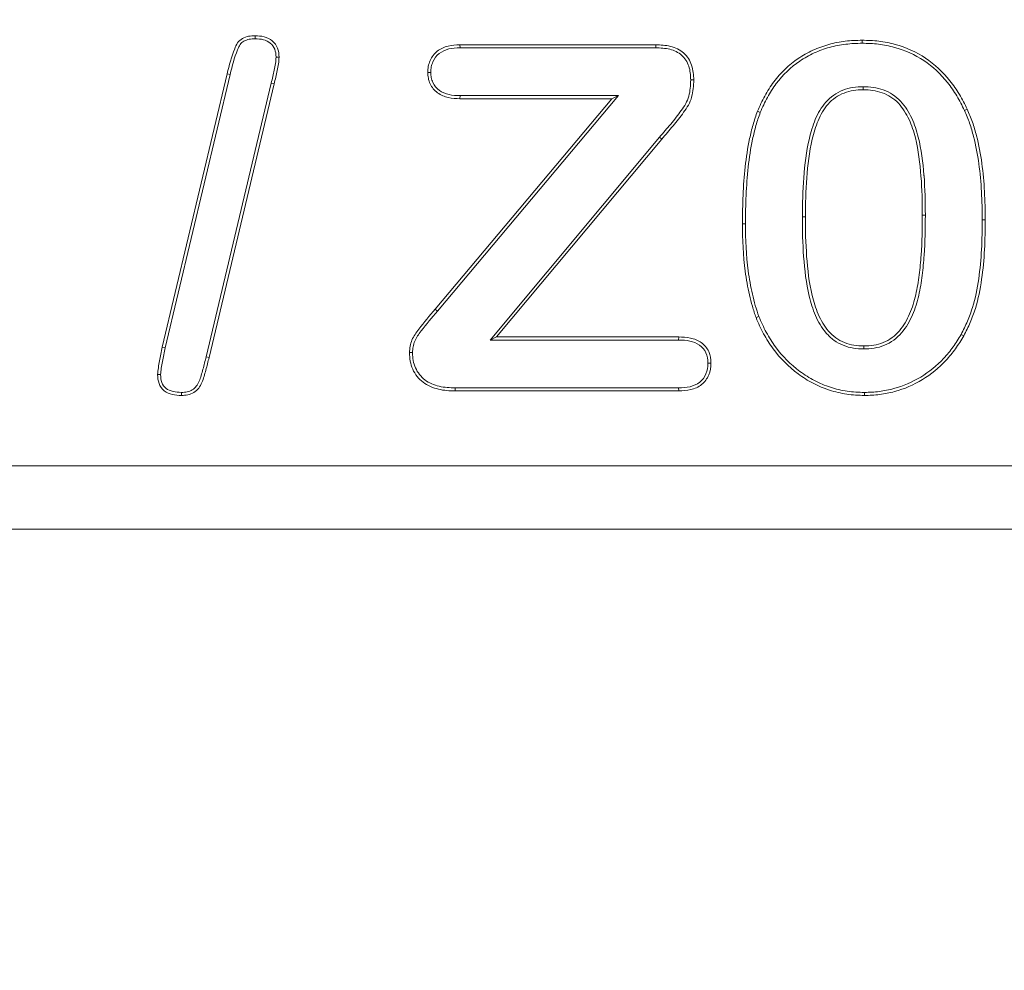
# Model space of a CAD drawing. Header units: millimetres. Extents: x 7 to 342, y 7 to 263.
# Tile 7 of 32: x 58.3 to 65.41, y 56.4 to 63.27. Entities that reach past the tile are written whole.
import ezdxf

# ---------------------------------------------------------------- set-up
doc = ezdxf.new("R2010")
doc.units = ezdxf.units.MM
doc.header["$LTSCALE"] = 1.25
for name, color, linetype, lineweight in [('Dimension (ANSI)', 7, 'Continuous', 9), ('Visible (ANSI)', 7, 'Continuous', 9), ('Visible Narrow (ANSI)', 7, 'Continuous', 9)]:
    doc.layers.add(name, color=color, linetype=linetype, lineweight=lineweight)
doc.styles.add('Note Text (ANSI)', font='arial.ttf')
doc.dimstyles.new('Default - mm (ANSI)', dxfattribs={"dimscale": 1.25, "dimtxt": 2, "dimasz": 2, "dimexe": 3.175, "dimexo": 1, "dimgap": 0.8, "dimtad": 0, "dimtih": 1, "dimtoh": 1, "dimrnd": 1e-08, "dimzin": 4, "dimdsep": 46, "dimtxsty": 'Note Text (ANSI)', "dimblk": 'Filled-1', "dimcen": 0.09, "dimdle": 10, "dimclrd": 256, "dimclre": 256, "dimclrt": 256, "dimadec": 1, "dimazin": 0, "dimtfac": 1.524, "dimtofl": 0, "dimtmove": 0, "dimatfit": 3, "dimfxl": 0, "dimtolj": 1, "dimtzin": 0, "dimlwd": -1, "dimlwe": -1, "dimarcsym": 0})

# ---------------------------------------------------------------- blocks, each defined once
blk = doc.blocks.new('Filled-1')
at = {"color": 0}
for p, q in [((0, 0), (-1, 0.15)), ((-1, 0.15), (-1, -0.15)), ((-1, 0), (0, 0)), ((-1, -0.15), (0, 0))]:
    blk.add_line(p, q, dxfattribs=at)
at = {"color": 0, "flags": 128}
blk.add_lwpolyline([(-1, -0.15), (0, 0), (-1, 0.15), (-1, -0.15)], dxfattribs=at)
at = {"color": 0}
blk.add_solid([(-1, -0.15), (0, 0), (-1, 0.15), (-1, -0.15)], dxfattribs=at)
blk = doc.blocks.new('*D21')
at = {"layer": 'Defpoints', "color": 0, "transparency": 16777216}
for p in [(39.7144, 81.0875), (79.7144, 46.0875), (79.7144, 36.4302)]:
    blk.add_point(p, dxfattribs=at)
at = {"layer": 'Dimension (ANSI)', "transparency": 16777216}
for p, q in [((39.7144, 79.8375), (39.7144, 32.4615)), ((79.7144, 44.8375), (79.7144, 32.4615)), ((42.2144, 36.4302), (53.943, 36.4302)), ((77.2144, 36.4302), (65.4859, 36.4302))]:
    blk.add_line(p, q, dxfattribs=at)
at = {"layer": 'Dimension (ANSI)', "transparency": 16777216, "xscale": 2.5, "yscale": 2.5, "zscale": 2.5, "rotation": 180}
blk.add_blockref('Filled-1', (39.7144, 36.4302), dxfattribs=at)
at = {"layer": 'Dimension (ANSI)', "transparency": 16777216, "xscale": 2.5, "yscale": 2.5, "zscale": 2.5}
blk.add_blockref('Filled-1', (79.7144, 36.4302), dxfattribs=at)
at = {"layer": 'Dimension (ANSI)', "transparency": 16777216, "insert": (59.7144, 36.4302), "char_height": 2.5, "attachment_point": 5, "style": 'Note Text (ANSI)'}
blk.add_mtext('\\A1; 40.00\\P[1.57]', dxfattribs=at)
blk = doc.blocks.new('*D22')
at = {"layer": 'Defpoints', "color": 0, "transparency": 16777216}
for p in [(29.2173, 81.0875), (39.7144, 81.0875), (79.7144, 46.0875)]:
    blk.add_point(p, dxfattribs=at)
at = {"layer": 'Dimension (ANSI)', "transparency": 16777216}
for p, q in [((38.4644, 81.0875), (25.2486, 81.0875)), ((29.2173, 78.5875), (29.2173, 68.2781)), ((29.2173, 48.5875), (29.2173, 58.8969)), ((78.4644, 46.0875), (25.2486, 46.0875))]:
    blk.add_line(p, q, dxfattribs=at)
at = {"layer": 'Dimension (ANSI)', "transparency": 16777216, "xscale": 2.5, "yscale": 2.5, "zscale": 2.5}
for p, rotation in [((29.2173, 81.0875), 90), ((29.2173, 46.0875), 270)]:
    blk.add_blockref('Filled-1', p, dxfattribs=dict(at, rotation=rotation))
at = {"layer": 'Dimension (ANSI)', "transparency": 16777216, "insert": (29.2173, 63.5875), "char_height": 2.5, "attachment_point": 5, "style": 'Note Text (ANSI)'}
blk.add_mtext('\\A1; 35.00\\P[1.38]', dxfattribs=at)

msp = doc.modelspace()

# ---------------------------------------------------------------- linework, layer by layer
at = {"layer": 'Visible (ANSI)'}
for p, q in [((59.9963, 63.1331), (59.9963, 63.155)), ((64.3822, 63.1007), (64.3823, 63.1225)), ((61.4766, 63.09), (62.8908, 63.09)), ((61.4769, 63.0682), (61.4766, 63.09)), ((61.4769, 63.0682), (62.8904, 63.0682)), ((62.8904, 63.0682), (62.8908, 63.09)), ((60.1476, 63.0008), (60.1694, 63.0007)), ((61.2659, 62.8905), (61.244, 62.8905)), ((59.3255, 60.9034), (59.7947, 62.8808)), ((59.3468, 60.8987), (59.8159, 62.8757)), ((63.1437, 62.8357), (63.1655, 62.8356)), ((60.1126, 62.8119), (59.6424, 60.8345)), ((60.1339, 62.8067), (59.6637, 60.8292)), ((64.3898, 62.7869), (64.3899, 62.765)), ((61.2968, 61.1786), (62.5739, 62.7)), ((61.3135, 61.1645), (62.6209, 62.7219)), ((61.4768, 62.7219), (61.4766, 62.7)), ((62.5739, 62.7), (61.4766, 62.7)), ((62.6209, 62.7219), (61.4768, 62.7219)), ((62.6209, 62.7219), (62.5739, 62.7)), ((63.6465, 62.6011), (63.6261, 62.6091)), ((65.1216, 62.6152), (65.1414, 62.6244)), ((62.9183, 62.4217), (61.6944, 60.9557)), ((62.935, 62.4075), (61.7411, 60.9775)), ((63.6364, 61.125), (63.616, 61.1172)), ((61.6944, 60.9557), (61.7411, 60.9775)), ((61.7411, 60.9775), (63.0569, 60.9775)), ((63.0565, 60.9557), (63.0569, 60.9775)), ((65.097, 60.9959), (65.116, 60.9851)), ((59.3468, 60.8987), (59.3255, 60.9034)), ((61.6944, 60.9557), (63.0565, 60.9557)), ((64.3934, 60.8907), (64.3934, 60.9125)), ((61.1338, 60.8642), (61.1119, 60.8643)), ((63.2675, 60.7886), (63.2894, 60.7886)), ((59.3138, 60.7058), (59.2919, 60.7058)), ((59.4637, 60.5769), (59.4636, 60.555)), ((61.4428, 60.6094), (61.4425, 60.5875)), ((63.0569, 60.5875), (61.4425, 60.5875)), ((63.0565, 60.6094), (61.4428, 60.6094)), ((63.0565, 60.6094), (63.0569, 60.5875)), ((64.3992, 60.5769), (64.399, 60.555)), ((49.7144, 59.5875), (69.7144, 59.5875))]:
    msp.add_line(p, q, dxfattribs=at)
for points, knots in [([(59.7947, 62.8808), (59.8096, 62.942), (59.8252, 63.0031), (59.8546, 63.0762), (59.8608, 63.0908), (59.879, 63.1167), (59.891, 63.1274), (59.9186, 63.1429), (59.9338, 63.1481), (59.9647, 63.154), (59.9805, 63.1545), (59.9963, 63.155)], [0, 0, 0, 0, 0.5, 0.5, 0.625, 0.625, 0.75, 0.75, 0.875, 0.875, 1, 1, 1, 1]), ([(59.8159, 62.8757), (59.831, 62.9375), (59.846, 62.996), (59.8748, 63.0678), (59.8803, 63.0806), (59.8953, 63.1017), (59.9041, 63.1097), (59.9268, 63.1224), (59.94, 63.127), (59.9665, 63.1321), (59.9807, 63.1326), (59.9963, 63.1331)], [0.0001853, 0.0001853, 0.0001853, 0.0001853, 0.5, 0.5, 0.625, 0.625, 0.75, 0.75, 0.875, 0.875, 0.9981176, 0.9981176, 0.9981176, 0.9981176]), ([(59.9963, 63.155), (60.0182, 63.1543), (60.0403, 63.1532), (60.0828, 63.1418), (60.103, 63.132), (60.1369, 63.104), (60.1501, 63.0857), (60.1664, 63.0447), (60.1688, 63.0227), (60.1694, 63.0007)], [0, 0, 0, 0, 0.25, 0.25, 0.5, 0.5, 0.75, 0.75, 1, 1, 1, 1]), ([(59.9963, 63.1331), (60.0181, 63.1324), (60.0374, 63.1313), (60.0746, 63.1214), (60.0916, 63.1131), (60.1205, 63.0892), (60.1308, 63.0751), (60.1449, 63.0394), (60.1469, 63.0226), (60.1476, 63.0008)], [0.0026949, 0.0026949, 0.0026949, 0.0026949, 0.25, 0.25, 0.5, 0.5, 0.75, 0.75, 0.9968829, 0.9968829, 0.9968829, 0.9968829]), ([(63.6261, 62.6091), (63.6421, 62.6466), (63.6587, 62.6838), (63.698, 62.7551), (63.7199, 62.7895), (63.7934, 62.8871), (63.8525, 62.9445), (63.9534, 63.0134), (63.9891, 63.0331), (64.063, 63.0673), (64.1015, 63.0809), (64.18, 63.1026), (64.22, 63.1104), (64.3008, 63.1203), (64.3416, 63.1218), (64.3823, 63.1225)], [0, 0, 0, 0, 0.125, 0.125, 0.25, 0.25, 0.5, 0.5, 0.625, 0.625, 0.75, 0.75, 0.875, 0.875, 1, 1, 1, 1]), ([(64.3823, 63.1225), (64.4225, 63.1216), (64.4627, 63.1204), (64.5426, 63.1108), (64.5821, 63.1029), (64.6986, 63.0711), (64.7733, 63.0385), (64.9068, 62.9488), (64.9658, 62.8927), (65.0412, 62.7984), (65.0643, 62.7654), (65.1057, 62.6964), (65.1236, 62.6604), (65.1414, 62.6244)], [0, 0, 0, 0, 0.125, 0.125, 0.25, 0.25, 0.5, 0.5, 0.75, 0.75, 0.875, 0.875, 1, 1, 1, 1]), ([(61.244, 62.8905), (61.2445, 62.905), (61.2451, 62.9195), (61.2501, 62.9479), (61.2546, 62.9618), (61.272, 63.0017), (61.29, 63.0254), (61.3352, 63.0616), (61.3623, 63.0737), (61.4185, 63.0876), (61.4477, 63.089), (61.4766, 63.09)], [0, 0, 0, 0, 0.125, 0.125, 0.25, 0.25, 0.5, 0.5, 0.75, 0.75, 1, 1, 1, 1]), ([(61.2659, 62.8905), (61.2664, 62.9047), (61.267, 62.9178), (61.2713, 62.9422), (61.2752, 62.9545), (61.2908, 62.99), (61.3064, 63.0105), (61.3462, 63.0424), (61.37, 63.0531), (61.4212, 63.0657), (61.4481, 63.0671), (61.4769, 63.0682)], [0.0025674, 0.0025674, 0.0025674, 0.0025674, 0.125, 0.125, 0.25, 0.25, 0.5, 0.5, 0.75, 0.75, 0.9988756, 0.9988756, 0.9988756, 0.9988756]), ([(62.8904, 63.0682), (62.9261, 63.067), (62.9597, 63.0652), (63.0241, 63.0488), (63.0543, 63.0349), (63.1019, 62.9933), (63.1189, 62.9654), (63.1401, 62.9034), (63.1426, 62.8713), (63.1437, 62.8357)], [0.0008537, 0.0008537, 0.0008537, 0.0008537, 0.25, 0.25, 0.5, 0.5, 0.75, 0.75, 0.9983874, 0.9983874, 0.9983874, 0.9983874]), ([(62.8908, 63.09), (62.9265, 63.0888), (62.9625, 63.087), (63.0319, 63.0694), (63.0655, 63.0542), (63.1195, 63.007), (63.1386, 62.9753), (63.1618, 62.9075), (63.1645, 62.8713), (63.1655, 62.8356)], [0, 0, 0, 0, 0.25, 0.25, 0.5, 0.5, 0.75, 0.75, 1, 1, 1, 1]), ([(63.6465, 62.6011), (63.6624, 62.6384), (63.6784, 62.6743), (63.7167, 62.7437), (63.7381, 62.7772), (63.8095, 62.8722), (63.8668, 62.9277), (63.9648, 62.9947), (63.9991, 63.0136), (64.0714, 63.0471), (64.1081, 63.06), (64.1851, 63.0813), (64.2236, 63.0888), (64.3025, 63.0985), (64.3416, 63.1), (64.3822, 63.1007)], [0.0006511, 0.0006511, 0.0006511, 0.0006511, 0.125, 0.125, 0.25, 0.25, 0.5, 0.5, 0.625, 0.625, 0.75, 0.75, 0.875, 0.875, 0.9995527, 0.9995527, 0.9995527, 0.9995527]), ([(64.3822, 63.1007), (64.4224, 63.0997), (64.4613, 63.0986), (64.5389, 63.0892), (64.5773, 63.0815), (64.6909, 63.0505), (64.7634, 63.0188), (64.8923, 62.9322), (64.9498, 62.8776), (65.0235, 62.7855), (65.046, 62.7533), (65.0863, 62.6862), (65.1038, 62.6512), (65.1216, 62.6152)], [0.0004532, 0.0004532, 0.0004532, 0.0004532, 0.125, 0.125, 0.25, 0.25, 0.5, 0.5, 0.75, 0.75, 0.875, 0.875, 0.9994157, 0.9994157, 0.9994157, 0.9994157]), ([(60.1476, 63.0008), (60.1468, 62.9845), (60.1459, 62.9699), (60.1413, 62.9392), (60.1382, 62.9231), (60.1284, 62.8755), (60.1207, 62.844), (60.1127, 62.8119), (60.1127, 62.8119), (60.1126, 62.8119)], [0.0041863, 0.0041863, 0.0041863, 0.0041863, 0.25, 0.25, 0.5, 0.5, 1, 1, 1.0006315, 1.0006315, 1.0006315, 1.0006315]), ([(60.1694, 63.0007), (60.1687, 62.9842), (60.1677, 62.9678), (60.1629, 62.9352), (60.1597, 62.919), (60.1498, 62.8706), (60.1419, 62.8386), (60.1339, 62.8067)], [0, 0, 0, 0, 0.25, 0.25, 0.5, 0.5, 1, 1, 1, 1]), ([(61.4766, 62.7), (61.4482, 62.7007), (61.4197, 62.7019), (61.3645, 62.7152), (61.3375, 62.7258), (61.2916, 62.7593), (61.2733, 62.7821), (61.2551, 62.8206), (61.2505, 62.8342), (61.2452, 62.862), (61.2446, 62.8763), (61.244, 62.8905)], [0, 0, 0, 0, 0.25, 0.25, 0.5, 0.5, 0.75, 0.75, 0.875, 0.875, 1, 1, 1, 1]), ([(61.4768, 62.7219), (61.4483, 62.7225), (61.4225, 62.7237), (61.3718, 62.7359), (61.3474, 62.7456), (61.3075, 62.7748), (61.2916, 62.7946), (61.2756, 62.8284), (61.2716, 62.8403), (61.2671, 62.8639), (61.2665, 62.8766), (61.2659, 62.8905)], [0.000715, 0.000715, 0.000715, 0.000715, 0.25, 0.25, 0.5, 0.5, 0.75, 0.75, 0.875, 0.875, 0.9973889, 0.9973889, 0.9973889, 0.9973889]), ([(63.1437, 62.8357), (63.1422, 62.7941), (63.1404, 62.7548), (63.124, 62.6995), (63.1166, 62.6811), (63.0985, 62.6473), (63.0867, 62.6308), (63.0512, 62.5817), (63.0248, 62.5488), (62.9728, 62.4849), (62.9455, 62.4534), (62.9184, 62.4217), (62.9183, 62.4217), (62.9183, 62.4217)], [0.0013939, 0.0013939, 0.0013939, 0.0013939, 0.25, 0.25, 0.375, 0.375, 0.5, 0.5, 0.75, 0.75, 1, 1, 1.0003086, 1.0003086, 1.0003086, 1.0003086]), ([(63.1655, 62.8356), (63.1641, 62.7942), (63.1623, 62.7518), (63.1445, 62.6918), (63.1367, 62.6723), (63.117, 62.6355), (63.1048, 62.6185), (63.0682, 62.5679), (63.0421, 62.5353), (62.9894, 62.4707), (62.9621, 62.4391), (62.935, 62.4075)], [0, 0, 0, 0, 0.25, 0.25, 0.375, 0.375, 0.5, 0.5, 0.75, 0.75, 1, 1, 1, 1]), ([(64.3898, 62.7869), (64.3896, 62.7869), (64.3894, 62.7869), (64.3659, 62.7861), (64.3407, 62.7852), (64.2912, 62.7768), (64.2673, 62.7704), (64.1966, 62.7434), (64.1538, 62.7132), (64.087, 62.6378), (64.0624, 62.5944), (64.0249, 62.504), (64.0117, 62.4579), (63.9786, 62.3181), (63.9671, 62.2235), (63.9525, 62.0344), (63.9509, 61.9396), (63.9501, 61.8455), (63.9501, 61.8455), (63.9501, 61.8455)], [-0.000528, -0.000528, -0.000528, -0.000528, 0, 0, 0.0625, 0.0625, 0.125, 0.125, 0.25, 0.25, 0.375, 0.375, 0.5, 0.5, 0.75, 0.75, 1, 1, 1.0001, 1.0001, 1.0001, 1.0001]), ([(64.3899, 62.765), (64.3663, 62.7643), (64.3428, 62.7634), (64.2964, 62.7555), (64.2735, 62.7493), (64.2076, 62.7242), (64.168, 62.6962), (64.1055, 62.6258), (64.0819, 62.5843), (64.0458, 62.4974), (64.0328, 62.452), (64.0002, 62.3147), (63.9889, 62.221), (63.9744, 62.0335), (63.9727, 61.9394), (63.9719, 61.8454)], [0, 0, 0, 0, 0.0625, 0.0625, 0.125, 0.125, 0.25, 0.25, 0.375, 0.375, 0.5, 0.5, 0.75, 0.75, 1, 1, 1, 1]), ([(64.8388, 61.8591), (64.8386, 61.9532), (64.8363, 62.0472), (64.8292, 62.1412), (64.829, 62.1435), (64.8289, 62.1458), (64.8287, 62.1481), (64.8215, 62.2405), (64.8101, 62.3322), (64.7877, 62.4222), (64.776, 62.469), (64.761, 62.5151), (64.7406, 62.5588), (64.7197, 62.6033), (64.6936, 62.6454), (64.66, 62.6814), (64.6256, 62.7182), (64.5829, 62.7462), (64.5351, 62.7634), (64.5116, 62.7719), (64.4879, 62.778), (64.4631, 62.7818), (64.4392, 62.7855), (64.4146, 62.7864), (64.3903, 62.7869), (64.3901, 62.7869), (64.39, 62.7869), (64.3898, 62.7869)], [0, 0, 0, 0, 0.243989, 0.243989, 0.243989, 0.25, 0.25, 0.25, 0.490065, 0.490065, 0.490065, 0.614925, 0.614925, 0.614925, 0.742428, 0.742428, 0.742428, 0.872783, 0.872783, 0.872783, 0.937207, 0.937207, 0.937207, 0.999495, 0.999495, 0.999495, 1, 1, 1, 1]), ([(64.8169, 61.8591), (64.8168, 61.9526), (64.8145, 62.0463), (64.8003, 62.2328), (64.7891, 62.3261), (64.7552, 62.4623), (64.7407, 62.5071), (64.7009, 62.5919), (64.676, 62.6323), (64.6121, 62.7007), (64.5718, 62.7269), (64.5057, 62.7507), (64.483, 62.7567), (64.4367, 62.7638), (64.4132, 62.7645), (64.3899, 62.765)], [0, 0, 0, 0, 0.25, 0.25, 0.5, 0.5, 0.625, 0.625, 0.75, 0.75, 0.875, 0.875, 0.9375, 0.9375, 1, 1, 1, 1]), ([(63.5169, 61.7961), (63.5177, 61.9335), (63.5221, 62.0711), (63.545, 62.2759), (63.5552, 62.3439), (63.5764, 62.4448), (63.5842, 62.4783), (63.603, 62.5444), (63.6145, 62.5768), (63.6261, 62.6091)], [0, 0, 0, 0, 0.5, 0.5, 0.75, 0.75, 0.875, 0.875, 1, 1, 1, 1]), ([(65.1216, 62.6152), (65.135, 62.584), (65.1478, 62.5538), (65.1693, 62.4912), (65.1787, 62.4588), (65.2043, 62.3615), (65.2164, 62.2956), (65.2438, 62.0956), (65.2489, 61.9605), (65.2501, 61.8251)], [0.0006891, 0.0006891, 0.0006891, 0.0006891, 0.125, 0.125, 0.25, 0.25, 0.5, 0.5, 0.999769, 0.999769, 0.999769, 0.999769]), ([(65.1414, 62.6244), (65.1549, 62.5931), (65.1682, 62.5618), (65.1903, 62.4976), (65.1997, 62.4648), (65.2257, 62.3662), (65.2379, 62.2992), (65.2656, 62.0972), (65.2708, 61.9609), (65.2719, 61.8251)], [0, 0, 0, 0, 0.125, 0.125, 0.25, 0.25, 0.5, 0.5, 1, 1, 1, 1]), ([(63.5388, 61.7962), (63.5396, 61.933), (63.544, 62.0698), (63.5667, 62.2729), (63.5768, 62.3402), (63.5977, 62.4399), (63.6055, 62.473), (63.6238, 62.5375), (63.6349, 62.5689), (63.6465, 62.6011)], [0.0001786, 0.0001786, 0.0001786, 0.0001786, 0.5, 0.5, 0.75, 0.75, 0.875, 0.875, 0.9992293, 0.9992293, 0.9992293, 0.9992293]), ([(63.9501, 61.8455), (63.9501, 61.8454), (63.9501, 61.8454), (63.9502, 61.7496), (63.9525, 61.6545), (63.9664, 61.4626), (63.9773, 61.3672), (64.0108, 61.2254), (64.025, 61.1784), (64.0648, 61.088), (64.0892, 61.0446), (64.1394, 60.9869), (64.1574, 60.9698), (64.1995, 60.9389), (64.2218, 60.927), (64.2693, 60.9077), (64.2939, 60.9012), (64.3432, 60.8924), (64.3694, 60.8911), (64.3932, 60.8907), (64.3933, 60.8907), (64.3934, 60.8907)], [-0.000098, -0.000098, -0.000098, -0.000098, 0, 0, 0.25, 0.25, 0.5, 0.5, 0.625, 0.625, 0.75, 0.75, 0.8125, 0.8125, 0.875, 0.875, 0.9375, 0.9375, 1, 1, 1.000346, 1.000346, 1.000346, 1.000346]), ([(63.9719, 61.8454), (63.9721, 61.7503), (63.9744, 61.655), (63.9882, 61.4652), (63.999, 61.3703), (64.0318, 61.2314), (64.0457, 61.1856), (64.0841, 61.0985), (64.1079, 61.0564), (64.1548, 61.0026), (64.1722, 60.9861), (64.2105, 60.9579), (64.2317, 60.9466), (64.2758, 60.9286), (64.2989, 60.9226), (64.3458, 60.9142), (64.3696, 60.913), (64.3934, 60.9125)], [0, 0, 0, 0, 0.25, 0.25, 0.5, 0.5, 0.625, 0.625, 0.75, 0.75, 0.8125, 0.8125, 0.875, 0.875, 0.9375, 0.9375, 1, 1, 1, 1]), ([(64.3934, 60.8907), (64.4176, 60.8911), (64.4438, 60.8921), (64.4693, 60.8966), (64.4946, 60.901), (64.5189, 60.9077), (64.5431, 60.9172), (64.5914, 60.9362), (64.6344, 60.9688), (64.6676, 61.0078), (64.7009, 61.0467), (64.7258, 61.0911), (64.7456, 61.1369), (64.7654, 61.1826), (64.7801, 61.2303), (64.791, 61.2784), (64.802, 61.3265), (64.8095, 61.3748), (64.8157, 61.4231), (64.8218, 61.4714), (64.8266, 61.5198), (64.8301, 61.5683), (64.837, 61.6654), (64.8387, 61.7622), (64.8388, 61.8591)], [-0.000341, -0.000341, -0.000341, -0.000341, 0.0625, 0.0625, 0.0625, 0.125, 0.125, 0.125, 0.25, 0.25, 0.25, 0.375, 0.375, 0.375, 0.5, 0.5, 0.5, 0.625, 0.625, 0.625, 0.75, 0.75, 0.75, 1, 1, 1, 1]), ([(64.3934, 60.9125), (64.4175, 60.913), (64.4417, 60.9139), (64.4893, 60.9223), (64.5126, 60.9288), (64.58, 60.9552), (64.6196, 60.9853), (64.6823, 61.0587), (64.7063, 61.1013), (64.7447, 61.1899), (64.759, 61.2362), (64.7804, 61.3303), (64.7878, 61.378), (64.8001, 61.4737), (64.8048, 61.5217), (64.8151, 61.6661), (64.8168, 61.7627), (64.8169, 61.8591)], [0, 0, 0, 0, 0.0625, 0.0625, 0.125, 0.125, 0.25, 0.25, 0.375, 0.375, 0.5, 0.5, 0.625, 0.625, 0.75, 0.75, 1, 1, 1, 1]), ([(65.2501, 61.8251), (65.2495, 61.7531), (65.2486, 61.6817), (65.2407, 61.5392), (65.2341, 61.468), (65.2141, 61.327), (65.2004, 61.2577), (65.1685, 61.1566), (65.1566, 61.1232), (65.1292, 61.0588), (65.1134, 61.0277), (65.097, 60.9959)], [0.0002177, 0.0002177, 0.0002177, 0.0002177, 0.25, 0.25, 0.5, 0.5, 0.75, 0.75, 0.875, 0.875, 0.999041, 0.999041, 0.999041, 0.999041]), ([(65.2719, 61.8251), (65.2713, 61.7531), (65.2705, 61.6811), (65.2625, 61.5374), (65.2558, 61.4657), (65.2356, 61.3232), (65.2216, 61.2524), (65.1892, 61.1494), (65.1771, 61.1154), (65.1489, 61.0492), (65.1325, 61.0172), (65.116, 60.9851)], [0, 0, 0, 0, 0.25, 0.25, 0.5, 0.5, 0.75, 0.75, 0.875, 0.875, 1, 1, 1, 1]), ([(63.616, 61.1172), (63.6066, 61.1443), (63.5972, 61.1715), (63.5812, 61.2267), (63.5742, 61.2546), (63.5548, 61.3386), (63.545, 61.3952), (63.5224, 61.5661), (63.5179, 61.6813), (63.5169, 61.7961)], [0, 0, 0, 0, 0.125, 0.125, 0.25, 0.25, 0.5, 0.5, 1, 1, 1, 1]), ([(63.6364, 61.125), (63.6271, 61.152), (63.618, 61.1784), (63.6023, 61.2322), (63.5955, 61.2598), (63.5762, 61.3429), (63.5666, 61.3987), (63.5442, 61.5679), (63.5397, 61.6817), (63.5388, 61.7962)], [0.0010426, 0.0010426, 0.0010426, 0.0010426, 0.125, 0.125, 0.25, 0.25, 0.5, 0.5, 0.9997866, 0.9997866, 0.9997866, 0.9997866]), ([(61.1119, 60.8643), (61.1127, 60.8798), (61.1135, 60.8954), (61.1191, 60.926), (61.1237, 60.941), (61.142, 60.9839), (61.1593, 61.0101), (61.2168, 61.0835), (61.2566, 61.1312), (61.2968, 61.1786)], [0, 0, 0, 0, 0.125, 0.125, 0.25, 0.25, 0.5, 0.5, 1, 1, 1, 1]), ([(61.1338, 60.8642), (61.1346, 60.8795), (61.1354, 60.8934), (61.1403, 60.9204), (61.1443, 60.9337), (61.161, 60.9726), (61.177, 60.9972), (61.233, 61.0687), (61.274, 61.1179), (61.3135, 61.1645), (61.3135, 61.1645), (61.3135, 61.1645)], [0.0026875, 0.0026875, 0.0026875, 0.0026875, 0.125, 0.125, 0.25, 0.25, 0.5, 0.5, 1, 1, 1.0001508, 1.0001508, 1.0001508, 1.0001508]), ([(64.399, 60.555), (64.3563, 60.5561), (64.3134, 60.558), (64.2287, 60.5703), (64.187, 60.5806), (64.1057, 60.6071), (64.0658, 60.6231), (63.99, 60.6628), (63.9537, 60.6858), (63.8506, 60.7622), (63.7898, 60.8238), (63.7137, 60.9271), (63.6908, 60.9634), (63.6499, 61.0386), (63.6326, 61.0777), (63.616, 61.1172)], [0, 0, 0, 0, 0.125, 0.125, 0.25, 0.25, 0.375, 0.375, 0.5, 0.5, 0.75, 0.75, 0.875, 0.875, 1, 1, 1, 1]), ([(64.3992, 60.5769), (64.3565, 60.578), (64.3152, 60.5798), (64.2331, 60.5918), (64.1929, 60.6017), (64.1134, 60.6276), (64.0747, 60.6432), (64.0013, 60.6815), (63.9658, 60.704), (63.8654, 60.7784), (63.8062, 60.8384), (63.7319, 60.9393), (63.7096, 60.9747), (63.6696, 61.048), (63.6529, 61.0858), (63.6364, 61.125)], [0.0003857, 0.0003857, 0.0003857, 0.0003857, 0.125, 0.125, 0.25, 0.25, 0.375, 0.375, 0.5, 0.5, 0.75, 0.75, 0.875, 0.875, 0.9993006, 0.9993006, 0.9993006, 0.9993006]), ([(63.0569, 60.9775), (63.0852, 60.9767), (63.1138, 60.9756), (63.1695, 60.9639), (63.1966, 60.9534), (63.243, 60.9204), (63.2619, 60.8978), (63.2854, 60.846), (63.2882, 60.8168), (63.2894, 60.7886)], [0, 0, 0, 0, 0.25, 0.25, 0.5, 0.5, 0.75, 0.75, 1, 1, 1, 1]), ([(65.116, 60.9851), (65.0969, 60.9539), (65.0777, 60.9227), (65.0353, 60.8631), (65.012, 60.8348), (64.9368, 60.7546), (64.8795, 60.708), (64.7547, 60.6313), (64.6869, 60.602), (64.5808, 60.5734), (64.5448, 60.5667), (64.4722, 60.5571), (64.4356, 60.5554), (64.399, 60.555)], [0, 0, 0, 0, 0.125, 0.125, 0.25, 0.25, 0.5, 0.5, 0.75, 0.75, 0.875, 0.875, 1, 1, 1, 1]), ([(65.097, 60.9959), (65.0779, 60.9649), (65.0591, 60.9344), (65.018, 60.8766), (64.9954, 60.849), (64.9221, 60.771), (64.8665, 60.7256), (64.7448, 60.6509), (64.679, 60.6225), (64.5762, 60.5948), (64.5412, 60.5883), (64.4702, 60.5789), (64.4357, 60.5773), (64.3992, 60.5769)], [0.0009456, 0.0009456, 0.0009456, 0.0009456, 0.125, 0.125, 0.25, 0.25, 0.5, 0.5, 0.75, 0.75, 0.875, 0.875, 0.9995516, 0.9995516, 0.9995516, 0.9995516]), ([(59.2919, 60.7058), (59.2925, 60.7226), (59.2943, 60.7392), (59.2999, 60.7722), (59.3028, 60.7886), (59.3115, 60.838), (59.3189, 60.8706), (59.3255, 60.9034)], [0, 0, 0, 0, 0.25, 0.25, 0.5, 0.5, 1, 1, 1, 1]), ([(59.3138, 60.7058), (59.3144, 60.7211), (59.3161, 60.7366), (59.3213, 60.7677), (59.3244, 60.7852), (59.3329, 60.8334), (59.3402, 60.8657), (59.3468, 60.8987)], [0.0037563, 0.0037563, 0.0037563, 0.0037563, 0.25, 0.25, 0.5, 0.5, 0.9980592, 0.9980592, 0.9980592, 0.9980592]), ([(63.0565, 60.9557), (63.0849, 60.9548), (63.1117, 60.9537), (63.1627, 60.943), (63.1869, 60.9334), (63.2274, 60.9047), (63.2437, 60.885), (63.2637, 60.841), (63.2662, 60.8165), (63.2675, 60.7886)], [0.0009314, 0.0009314, 0.0009314, 0.0009314, 0.25, 0.25, 0.5, 0.5, 0.75, 0.75, 0.9971538, 0.9971538, 0.9971538, 0.9971538]), ([(59.6637, 60.8292), (59.656, 60.7989), (59.6486, 60.7684), (59.632, 60.7079), (59.6247, 60.6773), (59.6062, 60.634), (59.5983, 60.6203), (59.5787, 60.5957), (59.5675, 60.5844), (59.5408, 60.5678), (59.5256, 60.563), (59.495, 60.5562), (59.4793, 60.5555), (59.4636, 60.555)], [0, 0, 0, 0, 0.25, 0.25, 0.5, 0.5, 0.625, 0.625, 0.75, 0.75, 0.875, 0.875, 1, 1, 1, 1]), ([(59.6424, 60.8345), (59.6347, 60.8041), (59.6274, 60.7737), (59.611, 60.7142), (59.6033, 60.683), (59.5867, 60.644), (59.58, 60.6325), (59.5627, 60.6108), (59.5531, 60.6012), (59.5321, 60.5882), (59.5191, 60.5839), (59.4923, 60.578), (59.4794, 60.5774), (59.4637, 60.5769)], [0.0004075, 0.0004075, 0.0004075, 0.0004075, 0.25, 0.25, 0.5, 0.5, 0.625, 0.625, 0.75, 0.75, 0.875, 0.875, 0.9982097, 0.9982097, 0.9982097, 0.9982097]), ([(61.4425, 60.5875), (61.4018, 60.5886), (61.3608, 60.5906), (61.2815, 60.6096), (61.2428, 60.6252), (61.1777, 60.6746), (61.1517, 60.7077), (61.1269, 60.7637), (61.1207, 60.7833), (61.1137, 60.8235), (61.1128, 60.8439), (61.1119, 60.8643)], [0, 0, 0, 0, 0.25, 0.25, 0.5, 0.5, 0.75, 0.75, 0.875, 0.875, 1, 1, 1, 1]), ([(61.4428, 60.6094), (61.402, 60.6105), (61.3636, 60.6124), (61.2888, 60.6304), (61.2531, 60.6448), (61.1938, 60.6898), (61.1703, 60.7197), (61.1475, 60.771), (61.1419, 60.789), (61.1356, 60.8251), (61.1347, 60.8441), (61.1338, 60.8642)], [0.0006048, 0.0006048, 0.0006048, 0.0006048, 0.25, 0.25, 0.5, 0.5, 0.75, 0.75, 0.875, 0.875, 0.997941, 0.997941, 0.997941, 0.997941]), ([(63.2675, 60.7886), (63.2663, 60.7599), (63.2636, 60.7349), (63.2441, 60.6878), (63.2283, 60.6668), (63.1885, 60.6347), (63.1645, 60.6244), (63.1125, 60.6119), (63.0856, 60.6104), (63.0565, 60.6094)], [0.0027719, 0.0027719, 0.0027719, 0.0027719, 0.25, 0.25, 0.5, 0.5, 0.75, 0.75, 0.9989142, 0.9989142, 0.9989142, 0.9989142]), ([(63.2894, 60.7886), (63.2882, 60.7596), (63.2853, 60.73), (63.2629, 60.6761), (63.2449, 60.6521), (63.1994, 60.6154), (63.1719, 60.6037), (63.1152, 60.59), (63.0859, 60.5885), (63.0569, 60.5875)], [0, 0, 0, 0, 0.25, 0.25, 0.5, 0.5, 0.75, 0.75, 1, 1, 1, 1]), ([(59.4636, 60.555), (59.4418, 60.5558), (59.4199, 60.5569), (59.3775, 60.567), (59.3567, 60.5753), (59.3225, 60.6024), (59.3097, 60.6211), (59.2942, 60.662), (59.2926, 60.6842), (59.2919, 60.7058)], [0, 0, 0, 0, 0.25, 0.25, 0.5, 0.5, 0.75, 0.75, 1, 1, 1, 1]), ([(59.4637, 60.5769), (59.442, 60.5777), (59.4225, 60.5788), (59.3847, 60.5878), (59.3669, 60.5951), (59.3394, 60.6169), (59.3289, 60.6322), (59.316, 60.6662), (59.3145, 60.6843), (59.3138, 60.7058)], [0.0026191, 0.0026191, 0.0026191, 0.0026191, 0.25, 0.25, 0.5, 0.5, 0.75, 0.75, 0.9972859, 0.9972859, 0.9972859, 0.9972859])]:
    msp.add_open_spline(points, degree=3, knots=knots, dxfattribs=at)
at = {"layer": 'Visible Narrow (ANSI)'}
for p, q in [((59.8159, 62.8757), (59.7947, 62.8808)), ((60.1126, 62.8119), (60.1339, 62.8067)), ((62.9183, 62.4217), (62.935, 62.4075)), ((63.9501, 61.8455), (63.9719, 61.8454)), ((64.8388, 61.8591), (64.8169, 61.8591)), ((65.2501, 61.8251), (65.2719, 61.8251)), ((63.5388, 61.7962), (63.5169, 61.7961)), ((61.3135, 61.1645), (61.2968, 61.1786)), ((59.6424, 60.8345), (59.6637, 60.8292)), ((49.7144, 60.0458), (69.7144, 60.0458))]:
    msp.add_line(p, q, dxfattribs=at)

# ---------------------------------------------------------------- dimensions: what is measured, and where the dimension line sits
at = {"layer": 'Dimension (ANSI)'}
for base, p1, p2, angle, text, override, picture, middle in [((29.2173, 81.0875), (79.7144, 46.0875), (39.7144, 81.0875), 90, ' <>\\X[1.38]', {"dimgap": 0.8, "dimdec": 2, "dimpost": '\\X', "dimtol": 0, "dimlim": 0, "dimtp": 0, "dimtm": 0, "dimtdec": 2, "dimatfit": 1}, '*D22', (29.2173, 63.5875)), ((79.7144, 36.4302), (39.7144, 81.0875), (79.7144, 46.0875), 180, ' <>\\X[1.57]', {"dimgap": 0.8, "dimtih": 0, "dimtoh": 0, "dimdec": 2, "dimpost": '\\X', "dimtol": 0, "dimlim": 0, "dimtp": 0, "dimtm": 0, "dimtdec": 2, "dimatfit": 1}, '*D21', (59.7144, 36.4302))]:
    dim = msp.add_linear_dim(base=base, p1=p1, p2=p2, angle=angle, text=text, dimstyle='Default - mm (ANSI)', override=override, dxfattribs=at)
    dim.commit()
    dim.dimension.update_dxf_attribs({"geometry": picture, "text_midpoint": middle, "dimtype": 160})

doc.saveas('drawing.dxf')
